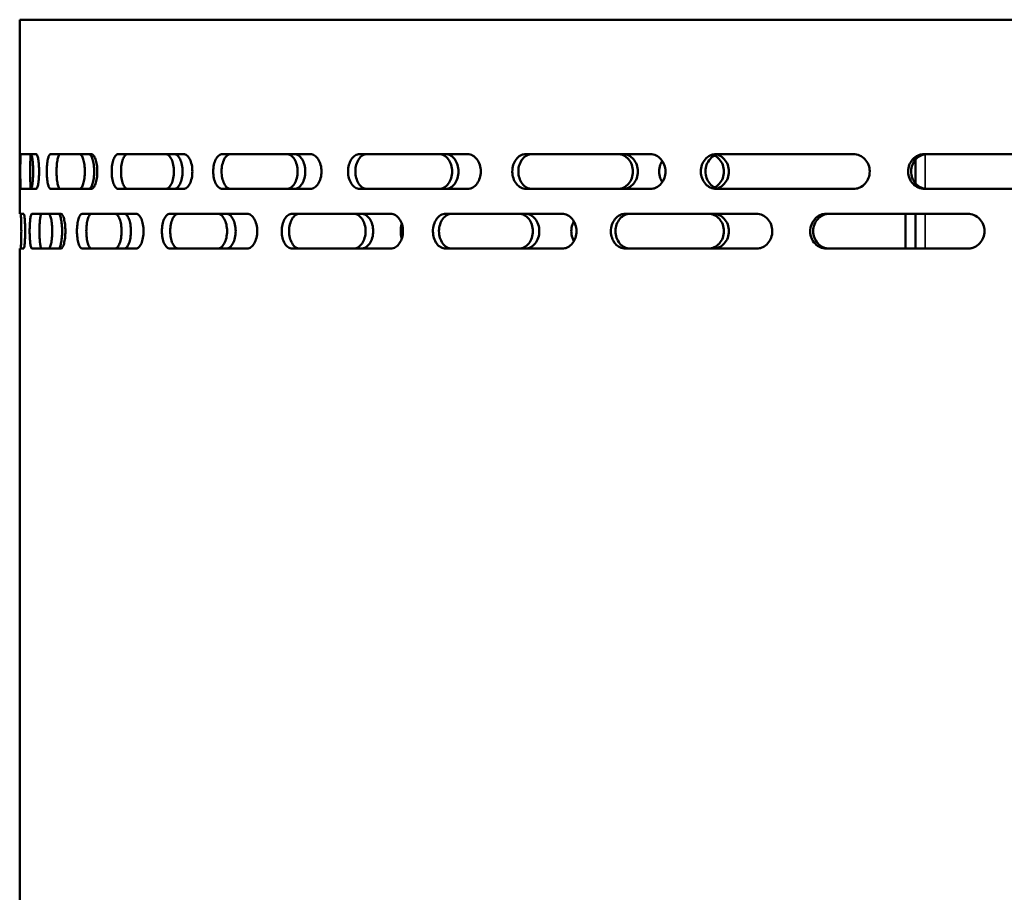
# Model space of a CAD drawing. Header units: millimetres. Extents: x -687 to 6545, y -1613 to 2022.
# Tile 33 of 36: x 6003 to 6201, y 681 to 857. Entities that reach past the tile are written whole.
import ezdxf

# ---------------------------------------------------------------- set-up
doc = ezdxf.new("R2010")
doc.units = ezdxf.units.MM
doc.layers.add('Видимые тонкие (ГОСТ)', color=7, linetype='Continuous', lineweight=35)
doc.layers.add('Видимый контур (ГОСТ)', color=7, linetype='Continuous', lineweight=50)

msp = doc.modelspace()

# ---------------------------------------------------------------- linework, layer by layer
at = {"layer": 'Видимые тонкие (ГОСТ)'}
for p, q in [((6185.09, 829.47), (6185.09, 822.53)), ((6185.09, 817.5), (6185.09, 810.5))]:
    msp.add_line(p, q, dxfattribs=at)
at = {"layer": 'Видимый контур (ГОСТ)'}
for p, q in [((6446.9, 856.5), (6003.09, 856.5)), ((6003.09, 817.5), (6003.09, 856.5)), ((6006.41, 829.5), (6003.34, 829.5)), ((6017.49, 829.5), (6009.26, 829.5)), ((6036.04, 829.5), (6022.9, 829.5)), ((6061.49, 829.5), (6043.84, 829.5)), ((6093.06, 829.5), (6071.43, 829.5)), ((6129.8, 829.5), (6104.85, 829.5)), ((6170.59, 829.5), (6143.08, 829.5)), ((6214.19, 829.5), (6184.96, 829.5)), ((6183.09, 823.64), (6183.09, 828.36)), ((6003.34, 822.5), (6006.41, 822.5)), ((6009.26, 822.5), (6017.49, 822.5)), ((6022.9, 822.5), (6036.04, 822.5)), ((6043.84, 822.5), (6061.49, 822.5)), ((6071.43, 822.5), (6093.06, 822.5)), ((6104.85, 822.5), (6129.8, 822.5)), ((6143.08, 822.5), (6170.59, 822.5)), ((6184.96, 822.5), (6214.19, 822.5)), ((6003.89, 817.5), (6003.09, 817.5)), ((6011.37, 817.5), (6005.55, 817.5)), ((6026.5, 817.5), (6015.65, 817.5)), ((6048.81, 817.5), (6033.27, 817.5)), ((6077.64, 817.5), (6057.88, 817.5)), ((6112.1, 817.5), (6088.72, 817.5)), ((6151.15, 817.5), (6124.86, 817.5)), ((6193.6, 817.5), (6165.2, 817.5)), ((6181.09, 817.5), (6181.09, 810.5)), ((6183.09, 810.5), (6183.09, 817.5)), ((6003.09, 651.5), (6003.09, 810.5)), ((6003.09, 810.5), (6003.89, 810.5)), ((6005.55, 810.5), (6011.37, 810.5)), ((6015.65, 810.5), (6026.5, 810.5)), ((6033.27, 810.5), (6048.81, 810.5)), ((6057.88, 810.5), (6077.64, 810.5)), ((6088.72, 810.5), (6112.1, 810.5)), ((6124.86, 810.5), (6151.15, 810.5)), ((6165.2, 810.5), (6193.6, 810.5))]:
    msp.add_line(p, q, dxfattribs=at)
for points, knots in [([(6003.34, 822.5), (6003.32, 822.5), (6003.3, 822.59), (6003.27, 822.95), (6003.25, 823.21), (6003.23, 823.84), (6003.22, 824.23), (6003.21, 825.09), (6003.21, 825.56), (6003.21, 826.44), (6003.21, 826.91), (6003.22, 827.77), (6003.23, 828.16), (6003.25, 828.79), (6003.27, 829.05), (6003.3, 829.41), (6003.32, 829.5), (6003.34, 829.5)], [0.527688, 0.527688, 0.527688, 0.527688, 0.659634, 0.659634, 0.791579, 0.791579, 0.923411, 0.923411, 1.055244, 1.055244, 1.187076, 1.187076, 1.318908, 1.318908, 1.450854, 1.450854, 1.582799, 1.582799, 1.582799, 1.582799]), ([(6005.34, 829.5), (6005.32, 829.5), (6005.3, 829.41), (6005.27, 829.05), (6005.26, 828.79), (6005.23, 828.16), (6005.22, 827.77), (6005.21, 826.91), (6005.21, 826.44), (6005.21, 825.56), (6005.21, 825.09), (6005.22, 824.23), (6005.23, 823.84), (6005.26, 823.21), (6005.27, 822.95), (6005.3, 822.59), (6005.32, 822.5), (6005.34, 822.5)], [0.527693, 0.527693, 0.527693, 0.527693, 0.65964, 0.65964, 0.791587, 0.791587, 0.923419, 0.923419, 1.055252, 1.055252, 1.187084, 1.187084, 1.318916, 1.318916, 1.450863, 1.450863, 1.58281, 1.58281, 1.58281, 1.58281]), ([(6005.33, 822.51), (6005.38, 822.53), (6005.44, 822.61), (6005.54, 822.95), (6005.6, 823.21), (6005.69, 823.84), (6005.72, 824.23), (6005.78, 825.09), (6005.79, 825.56), (6005.79, 826.44), (6005.78, 826.91), (6005.72, 827.77), (6005.69, 828.16), (6005.6, 828.79), (6005.54, 829.05), (6005.44, 829.39), (6005.38, 829.47), (6005.33, 829.49)], [0.546953, 0.546953, 0.546953, 0.546953, 0.659634, 0.659634, 0.791579, 0.791579, 0.923411, 0.923411, 1.055244, 1.055244, 1.187076, 1.187076, 1.318908, 1.318908, 1.450854, 1.450854, 1.563534, 1.563534, 1.563534, 1.563534]), ([(6006.41, 829.5), (6006.48, 829.5), (6006.55, 829.41), (6006.7, 829.05), (6006.77, 828.78), (6006.87, 828.16), (6006.92, 827.77), (6006.98, 826.91), (6006.99, 826.44), (6006.99, 826), (6006.99, 825.56), (6006.98, 825.09), (6006.92, 824.23), (6006.87, 823.84), (6006.77, 823.22), (6006.7, 822.95), (6006.55, 822.59), (6006.48, 822.5), (6006.41, 822.5)], [1.592092, 1.592092, 1.592092, 1.592092, 1.725842, 1.725842, 1.859593, 1.859593, 1.991359, 1.991359, 2.123125, 2.123125, 2.123125, 2.254891, 2.254891, 2.386657, 2.386657, 2.520407, 2.520407, 2.654158, 2.654158, 2.654158, 2.654158]), ([(6009.26, 822.5), (6009.17, 822.5), (6009.07, 822.59), (6008.89, 822.95), (6008.8, 823.21), (6008.67, 823.84), (6008.62, 824.23), (6008.55, 825.09), (6008.53, 825.56), (6008.53, 826.44), (6008.55, 826.91), (6008.62, 827.77), (6008.67, 828.16), (6008.8, 828.79), (6008.89, 829.05), (6009.07, 829.41), (6009.17, 829.5), (6009.26, 829.5)], [0.527688, 0.527688, 0.527688, 0.527688, 0.659634, 0.659634, 0.791579, 0.791579, 0.923411, 0.923411, 1.055244, 1.055244, 1.187076, 1.187076, 1.318908, 1.318908, 1.450854, 1.450854, 1.582799, 1.582799, 1.582799, 1.582799]), ([(6011.24, 829.5), (6011.14, 829.5), (6011.04, 829.41), (6010.86, 829.05), (6010.77, 828.79), (6010.65, 828.16), (6010.59, 827.77), (6010.52, 826.91), (6010.5, 826.44), (6010.5, 825.56), (6010.52, 825.09), (6010.59, 824.23), (6010.65, 823.84), (6010.77, 823.21), (6010.86, 822.95), (6011.04, 822.59), (6011.14, 822.5), (6011.24, 822.5)], [0.527693, 0.527693, 0.527693, 0.527693, 0.65964, 0.65964, 0.791587, 0.791587, 0.923419, 0.923419, 1.055252, 1.055252, 1.187084, 1.187084, 1.318916, 1.318916, 1.450863, 1.450863, 1.58281, 1.58281, 1.58281, 1.58281]), ([(6015.11, 822.5), (6015.24, 822.5), (6015.38, 822.59), (6015.65, 822.95), (6015.77, 823.21), (6015.96, 823.84), (6016.04, 824.23), (6016.16, 825.09), (6016.18, 825.56), (6016.18, 826.44), (6016.16, 826.91), (6016.04, 827.77), (6015.96, 828.16), (6015.77, 828.79), (6015.65, 829.05), (6015.38, 829.41), (6015.24, 829.5), (6015.11, 829.5)], [0.527688, 0.527688, 0.527688, 0.527688, 0.659634, 0.659634, 0.791579, 0.791579, 0.923411, 0.923411, 1.055244, 1.055244, 1.187076, 1.187076, 1.318908, 1.318908, 1.450854, 1.450854, 1.582799, 1.582799, 1.582799, 1.582799]), ([(6016.99, 829.5), (6017.12, 829.5), (6017.26, 829.41), (6017.53, 829.05), (6017.65, 828.79), (6017.84, 828.16), (6017.92, 827.77), (6018.04, 826.91), (6018.06, 826.44), (6018.06, 825.56), (6018.04, 825.09), (6017.92, 824.23), (6017.84, 823.84), (6017.65, 823.21), (6017.53, 822.95), (6017.26, 822.59), (6017.12, 822.5), (6016.99, 822.5)], [0.527693, 0.527693, 0.527693, 0.527693, 0.65964, 0.65964, 0.791587, 0.791587, 0.923419, 0.923419, 1.055252, 1.055252, 1.187084, 1.187084, 1.318916, 1.318916, 1.450863, 1.450863, 1.58281, 1.58281, 1.58281, 1.58281]), ([(6017.49, 829.5), (6017.64, 829.5), (6017.8, 829.41), (6018.09, 829.05), (6018.22, 828.78), (6018.44, 828.16), (6018.53, 827.77), (6018.65, 826.91), (6018.68, 826.44), (6018.68, 826), (6018.68, 825.56), (6018.65, 825.09), (6018.53, 824.23), (6018.44, 823.84), (6018.22, 823.22), (6018.09, 822.95), (6017.8, 822.59), (6017.64, 822.5), (6017.49, 822.5)], [1.592092, 1.592092, 1.592092, 1.592092, 1.725842, 1.725842, 1.859593, 1.859593, 1.991359, 1.991359, 2.123125, 2.123125, 2.123125, 2.254891, 2.254891, 2.386657, 2.386657, 2.520407, 2.520407, 2.654158, 2.654158, 2.654158, 2.654158]), ([(6022.9, 822.5), (6022.73, 822.5), (6022.55, 822.59), (6022.23, 822.95), (6022.08, 823.21), (6021.85, 823.84), (6021.75, 824.23), (6021.61, 825.09), (6021.58, 825.56), (6021.58, 826.44), (6021.61, 826.91), (6021.75, 827.77), (6021.85, 828.16), (6022.08, 828.79), (6022.23, 829.05), (6022.55, 829.41), (6022.73, 829.5), (6022.9, 829.5)], [0.527688, 0.527688, 0.527688, 0.527688, 0.659634, 0.659634, 0.791579, 0.791579, 0.923411, 0.923411, 1.055244, 1.055244, 1.187076, 1.187076, 1.318908, 1.318908, 1.450854, 1.450854, 1.582799, 1.582799, 1.582799, 1.582799]), ([(6024.78, 829.5), (6024.61, 829.5), (6024.43, 829.41), (6024.11, 829.05), (6023.96, 828.79), (6023.73, 828.16), (6023.63, 827.77), (6023.49, 826.91), (6023.46, 826.44), (6023.46, 825.56), (6023.49, 825.09), (6023.63, 824.23), (6023.73, 823.84), (6023.96, 823.21), (6024.11, 822.95), (6024.43, 822.59), (6024.61, 822.5), (6024.78, 822.5)], [0.527693, 0.527693, 0.527693, 0.527693, 0.65964, 0.65964, 0.791587, 0.791587, 0.923419, 0.923419, 1.055252, 1.055252, 1.187084, 1.187084, 1.318916, 1.318916, 1.450863, 1.450863, 1.58281, 1.58281, 1.58281, 1.58281]), ([(6032.44, 822.5), (6032.65, 822.5), (6032.86, 822.59), (6033.27, 822.95), (6033.45, 823.21), (6033.74, 823.84), (6033.87, 824.23), (6034.04, 825.09), (6034.08, 825.56), (6034.08, 826.44), (6034.04, 826.91), (6033.87, 827.77), (6033.74, 828.16), (6033.45, 828.79), (6033.27, 829.05), (6032.86, 829.41), (6032.65, 829.5), (6032.44, 829.5)], [0.527688, 0.527688, 0.527688, 0.527688, 0.659634, 0.659634, 0.791579, 0.791579, 0.923411, 0.923411, 1.055244, 1.055244, 1.187076, 1.187076, 1.318908, 1.318908, 1.450854, 1.450854, 1.582799, 1.582799, 1.582799, 1.582799]), ([(6034.18, 829.5), (6034.38, 829.5), (6034.6, 829.41), (6035, 829.05), (6035.18, 828.79), (6035.48, 828.16), (6035.6, 827.77), (6035.77, 826.91), (6035.81, 826.44), (6035.81, 825.56), (6035.77, 825.09), (6035.6, 824.23), (6035.48, 823.84), (6035.18, 823.21), (6035, 822.95), (6034.6, 822.59), (6034.38, 822.5), (6034.18, 822.5)], [0.527693, 0.527693, 0.527693, 0.527693, 0.65964, 0.65964, 0.791587, 0.791587, 0.923419, 0.923419, 1.055252, 1.055252, 1.187084, 1.187084, 1.318916, 1.318916, 1.450863, 1.450863, 1.58281, 1.58281, 1.58281, 1.58281]), ([(6036.04, 829.5), (6036.26, 829.5), (6036.49, 829.41), (6036.92, 829.05), (6037.12, 828.78), (6037.43, 828.16), (6037.57, 827.77), (6037.75, 826.91), (6037.79, 826.44), (6037.79, 826), (6037.79, 825.56), (6037.75, 825.09), (6037.57, 824.23), (6037.43, 823.84), (6037.12, 823.22), (6036.92, 822.95), (6036.49, 822.59), (6036.26, 822.5), (6036.04, 822.5)], [1.592092, 1.592092, 1.592092, 1.592092, 1.725842, 1.725842, 1.859593, 1.859593, 1.991359, 1.991359, 2.123125, 2.123125, 2.123125, 2.254891, 2.254891, 2.386657, 2.386657, 2.520407, 2.520407, 2.654158, 2.654158, 2.654158, 2.654158]), ([(6043.84, 822.5), (6043.6, 822.5), (6043.35, 822.59), (6042.89, 822.95), (6042.68, 823.21), (6042.35, 823.84), (6042.21, 824.23), (6042.02, 825.09), (6041.97, 825.56), (6041.97, 826.44), (6042.02, 826.91), (6042.21, 827.77), (6042.35, 828.16), (6042.68, 828.79), (6042.89, 829.05), (6043.35, 829.41), (6043.6, 829.5), (6043.84, 829.5)], [0.527688, 0.527688, 0.527688, 0.527688, 0.659634, 0.659634, 0.791579, 0.791579, 0.923411, 0.923411, 1.055244, 1.055244, 1.187076, 1.187076, 1.318908, 1.318908, 1.450854, 1.450854, 1.582799, 1.582799, 1.582799, 1.582799]), ([(6045.52, 829.5), (6045.27, 829.5), (6045.03, 829.41), (6044.58, 829.06), (6044.38, 828.81), (6044.04, 828.17), (6043.9, 827.78), (6043.71, 826.94), (6043.66, 826.5), (6043.66, 825.58), (6043.7, 825.12), (6043.88, 824.28), (6044.01, 823.9), (6044.34, 823.24), (6044.55, 822.97), (6044.89, 822.69), (6045.02, 822.62), (6045.27, 822.52), (6045.4, 822.5), (6045.52, 822.5)], [0, 0, 0, 0, 0.139178, 0.139178, 0.273589, 0.273589, 0.412567, 0.412567, 0.546953, 0.546953, 0.685899, 0.685899, 0.820416, 0.820416, 0.95949, 0.95949, 1.032359, 1.032359, 1.103145, 1.103145, 1.103145, 1.103145]), ([(6056.79, 822.5), (6057.06, 822.5), (6057.34, 822.59), (6057.87, 822.95), (6058.11, 823.21), (6058.5, 823.84), (6058.66, 824.23), (6058.88, 825.09), (6058.94, 825.56), (6058.94, 826.44), (6058.88, 826.91), (6058.66, 827.77), (6058.5, 828.16), (6058.11, 828.79), (6057.87, 829.05), (6057.34, 829.41), (6057.06, 829.5), (6056.79, 829.5)], [0.527688, 0.527688, 0.527688, 0.527688, 0.659634, 0.659634, 0.791579, 0.791579, 0.923411, 0.923411, 1.055244, 1.055244, 1.187076, 1.187076, 1.318908, 1.318908, 1.450854, 1.450854, 1.582799, 1.582799, 1.582799, 1.582799]), ([(6058.32, 829.5), (6058.59, 829.5), (6058.87, 829.41), (6059.4, 829.05), (6059.65, 828.79), (6060.03, 828.16), (6060.2, 827.77), (6060.42, 826.91), (6060.47, 826.44), (6060.47, 825.56), (6060.42, 825.09), (6060.2, 824.23), (6060.03, 823.84), (6059.65, 823.21), (6059.4, 822.95), (6058.87, 822.59), (6058.59, 822.5), (6058.32, 822.5)], [0.527693, 0.527693, 0.527693, 0.527693, 0.65964, 0.65964, 0.791587, 0.791587, 0.923419, 0.923419, 1.055252, 1.055252, 1.187084, 1.187084, 1.318916, 1.318916, 1.450863, 1.450863, 1.58281, 1.58281, 1.58281, 1.58281]), ([(6061.49, 829.5), (6061.77, 829.5), (6062.07, 829.41), (6062.63, 829.05), (6062.89, 828.78), (6063.29, 828.16), (6063.46, 827.77), (6063.69, 826.91), (6063.75, 826.44), (6063.75, 826), (6063.75, 825.56), (6063.69, 825.09), (6063.46, 824.23), (6063.29, 823.84), (6062.89, 823.22), (6062.63, 822.95), (6062.07, 822.59), (6061.77, 822.5), (6061.49, 822.5)], [1.592092, 1.592092, 1.592092, 1.592092, 1.725842, 1.725842, 1.859593, 1.859593, 1.991359, 1.991359, 2.123125, 2.123125, 2.123125, 2.254891, 2.254891, 2.386657, 2.386657, 2.520407, 2.520407, 2.654158, 2.654158, 2.654158, 2.654158]), ([(6071.43, 822.5), (6071.12, 822.5), (6070.81, 822.59), (6070.24, 822.94), (6069.99, 823.19), (6069.56, 823.83), (6069.38, 824.22), (6069.15, 825.06), (6069.09, 825.5), (6069.08, 826.42), (6069.14, 826.88), (6069.36, 827.72), (6069.53, 828.1), (6069.95, 828.76), (6070.21, 829.03), (6070.64, 829.31), (6070.8, 829.38), (6071.11, 829.48), (6071.27, 829.5), (6071.43, 829.5)], [0, 0, 0, 0, 0.139178, 0.139178, 0.27359, 0.27359, 0.412567, 0.412567, 0.546953, 0.546953, 0.685899, 0.685899, 0.820416, 0.820416, 0.95949, 0.95949, 1.032359, 1.032359, 1.103145, 1.103145, 1.103145, 1.103145]), ([(6072.91, 829.5), (6072.59, 829.5), (6072.28, 829.41), (6071.72, 829.06), (6071.47, 828.81), (6071.03, 828.17), (6070.86, 827.78), (6070.62, 826.94), (6070.56, 826.5), (6070.55, 825.58), (6070.61, 825.12), (6070.84, 824.28), (6071, 823.9), (6071.42, 823.24), (6071.68, 822.97), (6072.12, 822.69), (6072.27, 822.62), (6072.59, 822.52), (6072.75, 822.5), (6072.91, 822.5)], [0, 0, 0, 0, 0.139178, 0.139178, 0.273589, 0.273589, 0.412567, 0.412567, 0.546953, 0.546953, 0.685899, 0.685899, 0.820416, 0.820416, 0.95949, 0.95949, 1.032359, 1.032359, 1.103145, 1.103145, 1.103145, 1.103145]), ([(6087.4, 822.5), (6087.72, 822.5), (6088.07, 822.59), (6088.71, 822.95), (6089, 823.21), (6089.46, 823.84), (6089.66, 824.23), (6089.93, 825.09), (6090, 825.56), (6090, 826.44), (6089.93, 826.91), (6089.66, 827.77), (6089.46, 828.16), (6089, 828.79), (6088.71, 829.05), (6088.07, 829.41), (6087.72, 829.5), (6087.4, 829.5)], [0.527688, 0.527688, 0.527688, 0.527688, 0.659634, 0.659634, 0.791579, 0.791579, 0.923411, 0.923411, 1.055244, 1.055244, 1.187076, 1.187076, 1.318908, 1.318908, 1.450854, 1.450854, 1.582799, 1.582799, 1.582799, 1.582799]), ([(6088.69, 829.5), (6089.01, 829.5), (6089.36, 829.41), (6090, 829.05), (6090.29, 828.79), (6090.75, 828.16), (6090.95, 827.77), (6091.22, 826.91), (6091.28, 826.44), (6091.28, 825.56), (6091.22, 825.09), (6090.95, 824.23), (6090.75, 823.84), (6090.29, 823.21), (6090, 822.95), (6089.36, 822.59), (6089.01, 822.5), (6088.69, 822.5)], [0.527693, 0.527693, 0.527693, 0.527693, 0.65964, 0.65964, 0.791587, 0.791587, 0.923419, 0.923419, 1.055252, 1.055252, 1.187084, 1.187084, 1.318916, 1.318916, 1.450863, 1.450863, 1.58281, 1.58281, 1.58281, 1.58281]), ([(6093.06, 829.5), (6093.42, 829.5), (6093.78, 829.41), (6094.43, 829.05), (6094.73, 828.79), (6095.23, 828.14), (6095.43, 827.76), (6095.69, 826.92), (6095.76, 826.48), (6095.77, 825.58), (6095.7, 825.12), (6095.44, 824.29), (6095.26, 823.91), (6094.77, 823.25), (6094.47, 822.98), (6093.97, 822.69), (6093.79, 822.62), (6093.43, 822.52), (6093.25, 822.5), (6093.06, 822.5)], [0, 0, 0, 0, 0.142432, 0.142432, 0.279595, 0.279595, 0.418543, 0.418543, 0.551939, 0.551939, 0.689284, 0.689284, 0.822837, 0.822837, 0.964742, 0.964742, 1.03879, 1.03879, 1.110713, 1.110713, 1.110713, 1.110713]), ([(6104.85, 822.5), (6104.48, 822.5), (6104.12, 822.59), (6103.46, 822.94), (6103.16, 823.19), (6102.65, 823.83), (6102.44, 824.22), (6102.17, 825.06), (6102.09, 825.5), (6102.08, 826.42), (6102.15, 826.88), (6102.42, 827.72), (6102.61, 828.1), (6103.11, 828.76), (6103.41, 829.03), (6103.92, 829.31), (6104.11, 829.38), (6104.48, 829.48), (6104.67, 829.5), (6104.85, 829.5)], [0, 0, 0, 0, 0.139178, 0.139178, 0.27359, 0.27359, 0.412567, 0.412567, 0.546953, 0.546953, 0.685899, 0.685899, 0.820416, 0.820416, 0.95949, 0.95949, 1.032359, 1.032359, 1.103145, 1.103145, 1.103145, 1.103145]), ([(6106.07, 829.5), (6105.7, 829.5), (6105.34, 829.41), (6104.67, 829.06), (6104.38, 828.81), (6103.86, 828.17), (6103.66, 827.78), (6103.38, 826.94), (6103.31, 826.5), (6103.3, 825.58), (6103.37, 825.12), (6103.63, 824.28), (6103.83, 823.9), (6104.33, 823.24), (6104.63, 822.97), (6105.14, 822.69), (6105.32, 822.62), (6105.7, 822.52), (6105.88, 822.5), (6106.07, 822.5)], [0, 0, 0, 0, 0.139178, 0.139178, 0.273589, 0.273589, 0.412567, 0.412567, 0.546953, 0.546953, 0.685899, 0.685899, 0.820416, 0.820416, 0.95949, 0.95949, 1.032359, 1.032359, 1.103145, 1.103145, 1.103145, 1.103145]), ([(6123.35, 822.5), (6123.72, 822.5), (6124.12, 822.59), (6124.85, 822.95), (6125.18, 823.21), (6125.71, 823.84), (6125.94, 824.23), (6126.24, 825.09), (6126.32, 825.56), (6126.32, 826.44), (6126.24, 826.91), (6125.94, 827.77), (6125.71, 828.16), (6125.18, 828.79), (6124.85, 829.05), (6124.12, 829.41), (6123.72, 829.5), (6123.35, 829.5)], [0.527688, 0.527688, 0.527688, 0.527688, 0.659634, 0.659634, 0.791579, 0.791579, 0.923411, 0.923411, 1.055244, 1.055244, 1.187076, 1.187076, 1.318908, 1.318908, 1.450854, 1.450854, 1.582799, 1.582799, 1.582799, 1.582799]), ([(6124.35, 829.5), (6124.72, 829.5), (6125.12, 829.41), (6125.85, 829.05), (6126.18, 828.79), (6126.71, 828.16), (6126.94, 827.77), (6127.24, 826.91), (6127.32, 826.44), (6127.32, 825.56), (6127.24, 825.09), (6126.94, 824.23), (6126.71, 823.84), (6126.18, 823.21), (6125.85, 822.95), (6125.12, 822.59), (6124.72, 822.5), (6124.35, 822.5)], [0.527693, 0.527693, 0.527693, 0.527693, 0.65964, 0.65964, 0.791587, 0.791587, 0.923419, 0.923419, 1.055252, 1.055252, 1.187084, 1.187084, 1.318916, 1.318916, 1.450863, 1.450863, 1.58281, 1.58281, 1.58281, 1.58281]), ([(6129.8, 829.5), (6130.21, 829.5), (6130.62, 829.41), (6131.36, 829.05), (6131.69, 828.79), (6132.25, 828.14), (6132.48, 827.76), (6132.78, 826.92), (6132.86, 826.48), (6132.87, 825.58), (6132.79, 825.12), (6132.5, 824.29), (6132.29, 823.91), (6131.74, 823.25), (6131.4, 822.98), (6130.83, 822.69), (6130.63, 822.62), (6130.22, 822.52), (6130.01, 822.5), (6129.8, 822.5)], [0, 0, 0, 0, 0.142432, 0.142432, 0.279595, 0.279595, 0.418543, 0.418543, 0.551939, 0.551939, 0.689284, 0.689284, 0.822837, 0.822837, 0.964742, 0.964742, 1.03879, 1.03879, 1.110713, 1.110713, 1.110713, 1.110713]), ([(6143.08, 822.5), (6142.67, 822.5), (6142.26, 822.59), (6141.52, 822.94), (6141.19, 823.19), (6140.61, 823.83), (6140.38, 824.22), (6140.07, 825.06), (6139.99, 825.5), (6139.98, 826.42), (6140.05, 826.88), (6140.35, 827.72), (6140.57, 828.1), (6141.13, 828.76), (6141.47, 829.03), (6142.04, 829.31), (6142.25, 829.38), (6142.66, 829.48), (6142.87, 829.5), (6143.08, 829.5)], [0, 0, 0, 0, 0.139178, 0.139178, 0.27359, 0.27359, 0.412567, 0.412567, 0.546953, 0.546953, 0.685899, 0.685899, 0.820416, 0.820416, 0.95949, 0.95949, 1.032359, 1.032359, 1.103145, 1.103145, 1.103145, 1.103145]), ([(6144, 829.5), (6143.59, 829.5), (6143.19, 829.41), (6142.44, 829.06), (6142.11, 828.81), (6141.54, 828.17), (6141.3, 827.78), (6140.99, 826.94), (6140.91, 826.5), (6140.9, 825.58), (6140.98, 825.12), (6141.28, 824.28), (6141.49, 823.9), (6142.05, 823.24), (6142.39, 822.97), (6142.96, 822.69), (6143.17, 822.62), (6143.59, 822.52), (6143.79, 822.5), (6144, 822.5)], [0, 0, 0, 0, 0.139178, 0.139178, 0.273589, 0.273589, 0.412567, 0.412567, 0.546953, 0.546953, 0.685899, 0.685899, 0.820416, 0.820416, 0.95949, 0.95949, 1.032359, 1.032359, 1.103145, 1.103145, 1.103145, 1.103145]), ([(6142.75, 822.8), (6143.11, 822.98), (6143.43, 823.23), (6143.97, 823.84), (6144.21, 824.23), (6144.53, 825.09), (6144.61, 825.56), (6144.61, 826.44), (6144.53, 826.91), (6144.21, 827.77), (6143.97, 828.16), (6143.43, 828.77), (6143.11, 829.02), (6142.75, 829.2)], [0.6669326, 0.6669326, 0.6669326, 0.6669326, 0.7914172, 0.7914172, 0.9232571, 0.9232571, 1.055097, 1.055097, 1.1869369, 1.1869369, 1.3187768, 1.3187768, 1.4432614, 1.4432614, 1.4432614, 1.4432614]), ([(6143.25, 829.39), (6143.4, 829.35), (6143.55, 829.3), (6144.07, 829.05), (6144.42, 828.79), (6144.97, 828.16), (6145.21, 827.77), (6145.53, 826.91), (6145.61, 826.44), (6145.61, 825.56), (6145.53, 825.09), (6145.21, 824.23), (6144.97, 823.84), (6144.42, 823.21), (6144.07, 822.95), (6143.55, 822.7), (6143.4, 822.65), (6143.25, 822.61)], [0.6105178, 0.6105178, 0.6105178, 0.6105178, 0.6594588, 0.6594588, 0.7914231, 0.7914231, 0.923263, 0.923263, 1.0551028, 1.0551028, 1.1869427, 1.1869427, 1.3187826, 1.3187826, 1.4507469, 1.4507469, 1.4996879, 1.4996879, 1.4996879, 1.4996879]), ([(6170.59, 829.5), (6171.04, 829.5), (6171.48, 829.41), (6172.28, 829.05), (6172.64, 828.79), (6173.26, 828.14), (6173.5, 827.76), (6173.83, 826.92), (6173.92, 826.48), (6173.92, 825.58), (6173.84, 825.12), (6173.52, 824.29), (6173.29, 823.91), (6172.7, 823.25), (6172.33, 822.98), (6171.71, 822.69), (6171.49, 822.62), (6171.04, 822.52), (6170.82, 822.5), (6170.59, 822.5)], [0, 0, 0, 0, 0.142432, 0.142432, 0.279595, 0.279595, 0.418543, 0.418543, 0.551939, 0.551939, 0.689284, 0.689284, 0.822837, 0.822837, 0.964742, 0.964742, 1.03879, 1.03879, 1.110713, 1.110713, 1.110713, 1.110713]), ([(6184.96, 822.5), (6184.51, 822.5), (6184.07, 822.59), (6183.27, 822.94), (6182.92, 823.19), (6182.3, 823.83), (6182.05, 824.22), (6181.72, 825.06), (6181.63, 825.5), (6181.62, 826.42), (6181.7, 826.88), (6182.02, 827.72), (6182.25, 828.1), (6182.85, 828.76), (6183.22, 829.03), (6183.84, 829.31), (6184.06, 829.38), (6184.51, 829.48), (6184.73, 829.5), (6184.96, 829.5)], [0, 0, 0, 0, 0.139178, 0.139178, 0.27359, 0.27359, 0.412567, 0.412567, 0.546953, 0.546953, 0.685899, 0.685899, 0.820416, 0.820416, 0.95949, 0.95949, 1.032359, 1.032359, 1.103145, 1.103145, 1.103145, 1.103145]), ([(6185.56, 829.5), (6185.11, 829.5), (6184.68, 829.41), (6183.87, 829.06), (6183.52, 828.81), (6182.9, 828.17), (6182.65, 827.78), (6182.32, 826.94), (6182.23, 826.5), (6182.22, 825.58), (6182.3, 825.12), (6182.62, 824.28), (6182.85, 823.9), (6183.46, 823.24), (6183.82, 822.97), (6184.44, 822.69), (6184.66, 822.62), (6185.11, 822.52), (6185.33, 822.5), (6185.56, 822.5)], [0, 0, 0, 0, 0.139178, 0.139178, 0.273589, 0.273589, 0.412567, 0.412567, 0.546953, 0.546953, 0.685899, 0.685899, 0.820416, 0.820416, 0.95949, 0.95949, 1.032359, 1.032359, 1.103145, 1.103145, 1.103145, 1.103145]), ([(6132.22, 823.86), (6132.06, 824.1), (6131.93, 824.37), (6131.67, 825.09), (6131.59, 825.56), (6131.59, 826), (6131.59, 826.44), (6131.67, 826.91), (6131.93, 827.63), (6132.06, 827.9), (6132.22, 828.14)], [1.8895439, 1.8895439, 1.8895439, 1.8895439, 1.9776343, 1.9776343, 2.1094762, 2.1094762, 2.1094762, 2.2413181, 2.2413181, 2.3294085, 2.3294085, 2.3294085, 2.3294085]), ([(6003.27, 810.5), (6003.28, 810.5), (6003.3, 810.59), (6003.34, 810.95), (6003.36, 811.21), (6003.39, 811.84), (6003.4, 812.23), (6003.42, 813.09), (6003.42, 813.56), (6003.42, 814.44), (6003.42, 814.91), (6003.4, 815.77), (6003.39, 816.16), (6003.36, 816.79), (6003.34, 817.05), (6003.3, 817.41), (6003.28, 817.5), (6003.27, 817.5)], [0.527492, 0.527492, 0.527492, 0.527492, 0.659455, 0.659455, 0.791417, 0.791417, 0.923257, 0.923257, 1.055097, 1.055097, 1.186937, 1.186937, 1.318777, 1.318777, 1.450739, 1.450739, 1.582702, 1.582702, 1.582702, 1.582702]), ([(6003.89, 817.5), (6003.93, 817.5), (6003.96, 817.41), (6004.04, 817.05), (6004.07, 816.78), (6004.13, 816.16), (6004.15, 815.77), (6004.18, 814.91), (6004.19, 814.44), (6004.19, 814), (6004.19, 813.56), (6004.18, 813.09), (6004.15, 812.23), (6004.13, 811.84), (6004.07, 811.22), (6004.04, 810.95), (6003.96, 810.59), (6003.93, 810.5), (6003.89, 810.5)], [1.58443, 1.58443, 1.58443, 1.58443, 1.716756, 1.716756, 1.849081, 1.849081, 1.980908, 1.980908, 2.112734, 2.112734, 2.112734, 2.24456, 2.24456, 2.376387, 2.376387, 2.508712, 2.508712, 2.641038, 2.641038, 2.641038, 2.641038]), ([(6005.55, 810.5), (6005.49, 810.5), (6005.42, 810.59), (6005.31, 810.95), (6005.26, 811.21), (6005.18, 811.84), (6005.14, 812.23), (6005.1, 813.09), (6005.09, 813.56), (6005.09, 814.44), (6005.1, 814.91), (6005.14, 815.77), (6005.18, 816.16), (6005.26, 816.79), (6005.31, 817.05), (6005.42, 817.41), (6005.49, 817.5), (6005.55, 817.5)], [0.527492, 0.527492, 0.527492, 0.527492, 0.659455, 0.659455, 0.791417, 0.791417, 0.923257, 0.923257, 1.055097, 1.055097, 1.186937, 1.186937, 1.318777, 1.318777, 1.450739, 1.450739, 1.582702, 1.582702, 1.582702, 1.582702]), ([(6007.52, 817.5), (6007.46, 817.5), (6007.39, 817.41), (6007.28, 817.05), (6007.23, 816.79), (6007.15, 816.16), (6007.12, 815.77), (6007.07, 814.91), (6007.06, 814.44), (6007.06, 813.56), (6007.07, 813.09), (6007.12, 812.23), (6007.15, 811.84), (6007.23, 811.21), (6007.28, 810.95), (6007.39, 810.59), (6007.46, 810.5), (6007.52, 810.5)], [0.527494, 0.527494, 0.527494, 0.527494, 0.659459, 0.659459, 0.791423, 0.791423, 0.923263, 0.923263, 1.055103, 1.055103, 1.186943, 1.186943, 1.318783, 1.318783, 1.450747, 1.450747, 1.582711, 1.582711, 1.582711, 1.582711]), ([(6008.88, 810.5), (6008.98, 810.5), (6009.08, 810.59), (6009.26, 810.95), (6009.35, 811.21), (6009.48, 811.84), (6009.54, 812.23), (6009.62, 813.09), (6009.64, 813.56), (6009.64, 814.44), (6009.62, 814.91), (6009.54, 815.77), (6009.48, 816.16), (6009.35, 816.79), (6009.26, 817.05), (6009.08, 817.41), (6008.98, 817.5), (6008.88, 817.5)], [0.527492, 0.527492, 0.527492, 0.527492, 0.659455, 0.659455, 0.791417, 0.791417, 0.923257, 0.923257, 1.055097, 1.055097, 1.186937, 1.186937, 1.318777, 1.318777, 1.450739, 1.450739, 1.582702, 1.582702, 1.582702, 1.582702]), ([(6010.85, 817.5), (6010.95, 817.5), (6011.05, 817.41), (6011.23, 817.05), (6011.32, 816.79), (6011.46, 816.16), (6011.51, 815.77), (6011.59, 814.91), (6011.61, 814.44), (6011.61, 813.56), (6011.59, 813.09), (6011.51, 812.23), (6011.46, 811.84), (6011.32, 811.21), (6011.23, 810.95), (6011.05, 810.59), (6010.95, 810.5), (6010.85, 810.5)], [0.527494, 0.527494, 0.527494, 0.527494, 0.659459, 0.659459, 0.791423, 0.791423, 0.923263, 0.923263, 1.055103, 1.055103, 1.186943, 1.186943, 1.318783, 1.318783, 1.450747, 1.450747, 1.582711, 1.582711, 1.582711, 1.582711]), ([(6011.37, 817.5), (6011.48, 817.5), (6011.6, 817.41), (6011.82, 817.05), (6011.92, 816.78), (6012.08, 816.16), (6012.15, 815.77), (6012.25, 814.91), (6012.27, 814.44), (6012.27, 814), (6012.27, 813.56), (6012.25, 813.09), (6012.15, 812.23), (6012.08, 811.84), (6011.92, 811.22), (6011.82, 810.95), (6011.6, 810.59), (6011.48, 810.5), (6011.37, 810.5)], [1.58443, 1.58443, 1.58443, 1.58443, 1.716756, 1.716756, 1.849081, 1.849081, 1.980908, 1.980908, 2.112734, 2.112734, 2.112734, 2.24456, 2.24456, 2.376387, 2.376387, 2.508712, 2.508712, 2.641038, 2.641038, 2.641038, 2.641038]), ([(6015.65, 810.5), (6015.52, 810.5), (6015.37, 810.59), (6015.11, 810.95), (6014.99, 811.21), (6014.81, 811.84), (6014.73, 812.23), (6014.62, 813.09), (6014.6, 813.56), (6014.6, 814.44), (6014.62, 814.91), (6014.73, 815.77), (6014.81, 816.16), (6014.99, 816.79), (6015.11, 817.05), (6015.37, 817.41), (6015.52, 817.5), (6015.65, 817.5)], [0.527492, 0.527492, 0.527492, 0.527492, 0.659455, 0.659455, 0.791417, 0.791417, 0.923257, 0.923257, 1.055097, 1.055097, 1.186937, 1.186937, 1.318777, 1.318777, 1.450739, 1.450739, 1.582702, 1.582702, 1.582702, 1.582702]), ([(6017.53, 817.5), (6017.4, 817.5), (6017.25, 817.41), (6016.99, 817.05), (6016.88, 816.79), (6016.69, 816.16), (6016.61, 815.77), (6016.51, 814.91), (6016.48, 814.44), (6016.48, 813.56), (6016.51, 813.09), (6016.61, 812.23), (6016.69, 811.84), (6016.88, 811.21), (6016.99, 810.95), (6017.25, 810.59), (6017.4, 810.5), (6017.53, 810.5)], [0.527494, 0.527494, 0.527494, 0.527494, 0.659459, 0.659459, 0.791423, 0.791423, 0.923263, 0.923263, 1.055103, 1.055103, 1.186943, 1.186943, 1.318783, 1.318783, 1.450747, 1.450747, 1.582711, 1.582711, 1.582711, 1.582711]), ([(6022.22, 810.5), (6022.39, 810.5), (6022.57, 810.59), (6022.9, 810.95), (6023.05, 811.21), (6023.29, 811.84), (6023.39, 812.23), (6023.53, 813.09), (6023.56, 813.56), (6023.56, 814.44), (6023.53, 814.91), (6023.39, 815.77), (6023.29, 816.16), (6023.05, 816.79), (6022.9, 817.05), (6022.57, 817.41), (6022.39, 817.5), (6022.22, 817.5)], [0.527492, 0.527492, 0.527492, 0.527492, 0.659455, 0.659455, 0.791417, 0.791417, 0.923257, 0.923257, 1.055097, 1.055097, 1.186937, 1.186937, 1.318777, 1.318777, 1.450739, 1.450739, 1.582702, 1.582702, 1.582702, 1.582702]), ([(6024.1, 817.5), (6024.27, 817.5), (6024.45, 817.41), (6024.78, 817.05), (6024.93, 816.79), (6025.17, 816.16), (6025.27, 815.77), (6025.41, 814.91), (6025.45, 814.44), (6025.45, 813.56), (6025.41, 813.09), (6025.27, 812.23), (6025.17, 811.84), (6024.93, 811.21), (6024.78, 810.95), (6024.45, 810.59), (6024.27, 810.5), (6024.1, 810.5)], [0.527494, 0.527494, 0.527494, 0.527494, 0.659459, 0.659459, 0.791423, 0.791423, 0.923263, 0.923263, 1.055103, 1.055103, 1.186943, 1.186943, 1.318783, 1.318783, 1.450747, 1.450747, 1.582711, 1.582711, 1.582711, 1.582711]), ([(6026.5, 817.5), (6026.68, 817.5), (6026.88, 817.41), (6027.24, 817.05), (6027.41, 816.78), (6027.67, 816.16), (6027.78, 815.77), (6027.94, 814.91), (6027.98, 814.44), (6027.98, 814), (6027.98, 813.56), (6027.94, 813.09), (6027.78, 812.23), (6027.67, 811.84), (6027.41, 811.22), (6027.24, 810.95), (6026.88, 810.59), (6026.68, 810.5), (6026.5, 810.5)], [1.58443, 1.58443, 1.58443, 1.58443, 1.716756, 1.716756, 1.849081, 1.849081, 1.980908, 1.980908, 2.112734, 2.112734, 2.112734, 2.24456, 2.24456, 2.376387, 2.376387, 2.508712, 2.508712, 2.641038, 2.641038, 2.641038, 2.641038]), ([(6033.27, 810.5), (6033.07, 810.5), (6032.85, 810.59), (6032.45, 810.95), (6032.27, 811.21), (6031.98, 811.84), (6031.86, 812.23), (6031.7, 813.09), (6031.66, 813.56), (6031.66, 814.44), (6031.7, 814.91), (6031.86, 815.77), (6031.98, 816.16), (6032.27, 816.79), (6032.45, 817.05), (6032.85, 817.41), (6033.07, 817.5), (6033.27, 817.5)], [0.527492, 0.527492, 0.527492, 0.527492, 0.659455, 0.659455, 0.791417, 0.791417, 0.923257, 0.923257, 1.055097, 1.055097, 1.186937, 1.186937, 1.318777, 1.318777, 1.450739, 1.450739, 1.582702, 1.582702, 1.582702, 1.582702]), ([(6034.97, 817.5), (6034.75, 817.5), (6034.54, 817.41), (6034.15, 817.06), (6033.97, 816.81), (6033.67, 816.17), (6033.56, 815.78), (6033.39, 814.94), (6033.35, 814.49), (6033.35, 813.58), (6033.39, 813.12), (6033.54, 812.28), (6033.65, 811.9), (6033.94, 811.24), (6034.12, 810.97), (6034.42, 810.69), (6034.53, 810.62), (6034.75, 810.52), (6034.86, 810.5), (6034.97, 810.5)], [0, 0, 0, 0, 0.139202, 0.139202, 0.273718, 0.273718, 0.412721, 0.412721, 0.547084, 0.547084, 0.685938, 0.685938, 0.820394, 0.820394, 0.959573, 0.959573, 1.03246, 1.03246, 1.103266, 1.103266, 1.103266, 1.103266]), ([(6042.88, 810.5), (6043.12, 810.5), (6043.37, 810.59), (6043.83, 810.95), (6044.04, 811.21), (6044.38, 811.84), (6044.52, 812.23), (6044.72, 813.09), (6044.76, 813.56), (6044.76, 814.44), (6044.72, 814.91), (6044.52, 815.77), (6044.38, 816.16), (6044.04, 816.79), (6043.83, 817.05), (6043.37, 817.41), (6043.12, 817.5), (6042.88, 817.5)], [0.527492, 0.527492, 0.527492, 0.527492, 0.659455, 0.659455, 0.791417, 0.791417, 0.923257, 0.923257, 1.055097, 1.055097, 1.186937, 1.186937, 1.318777, 1.318777, 1.450739, 1.450739, 1.582702, 1.582702, 1.582702, 1.582702]), ([(6044.61, 817.5), (6044.85, 817.5), (6045.1, 817.41), (6045.56, 817.05), (6045.77, 816.79), (6046.11, 816.16), (6046.26, 815.77), (6046.45, 814.91), (6046.5, 814.44), (6046.5, 813.56), (6046.45, 813.09), (6046.26, 812.23), (6046.11, 811.84), (6045.77, 811.21), (6045.56, 810.95), (6045.1, 810.59), (6044.85, 810.5), (6044.61, 810.5)], [0.527494, 0.527494, 0.527494, 0.527494, 0.659459, 0.659459, 0.791423, 0.791423, 0.923263, 0.923263, 1.055103, 1.055103, 1.186943, 1.186943, 1.318783, 1.318783, 1.450747, 1.450747, 1.582711, 1.582711, 1.582711, 1.582711]), ([(6048.81, 817.5), (6049.06, 817.5), (6049.33, 817.41), (6049.82, 817.05), (6050.05, 816.78), (6050.41, 816.16), (6050.56, 815.77), (6050.77, 814.91), (6050.82, 814.44), (6050.82, 814), (6050.82, 813.56), (6050.77, 813.09), (6050.56, 812.23), (6050.41, 811.84), (6050.05, 811.22), (6049.82, 810.95), (6049.33, 810.59), (6049.06, 810.5), (6048.81, 810.5)], [1.58443, 1.58443, 1.58443, 1.58443, 1.716756, 1.716756, 1.849081, 1.849081, 1.980908, 1.980908, 2.112734, 2.112734, 2.112734, 2.24456, 2.24456, 2.376387, 2.376387, 2.508712, 2.508712, 2.641038, 2.641038, 2.641038, 2.641038]), ([(6057.88, 810.5), (6057.59, 810.5), (6057.31, 810.59), (6056.8, 810.94), (6056.57, 811.19), (6056.18, 811.83), (6056.02, 812.22), (6055.81, 813.06), (6055.75, 813.51), (6055.74, 814.42), (6055.79, 814.88), (6056, 815.72), (6056.15, 816.1), (6056.53, 816.76), (6056.76, 817.03), (6057.16, 817.31), (6057.3, 817.38), (6057.59, 817.48), (6057.73, 817.5), (6057.88, 817.5)], [0, 0, 0, 0, 0.139188, 0.139188, 0.273693, 0.273693, 0.412695, 0.412695, 0.547064, 0.547064, 0.685925, 0.685925, 0.820384, 0.820384, 0.959554, 0.959554, 1.032434, 1.032434, 1.103232, 1.103232, 1.103232, 1.103232]), ([(6059.36, 817.5), (6059.07, 817.5), (6058.79, 817.41), (6058.28, 817.06), (6058.05, 816.81), (6057.66, 816.17), (6057.5, 815.78), (6057.29, 814.94), (6057.23, 814.49), (6057.22, 813.58), (6057.28, 813.12), (6057.48, 812.28), (6057.63, 811.9), (6058.01, 811.24), (6058.24, 810.97), (6058.64, 810.69), (6058.78, 810.62), (6059.07, 810.52), (6059.21, 810.5), (6059.36, 810.5)], [0, 0, 0, 0, 0.139202, 0.139202, 0.273718, 0.273718, 0.412721, 0.412721, 0.547084, 0.547084, 0.685938, 0.685938, 0.820394, 0.820394, 0.959573, 0.959573, 1.03246, 1.03246, 1.103266, 1.103266, 1.103266, 1.103266]), ([(6070.23, 810.5), (6070.53, 810.5), (6070.84, 810.59), (6071.42, 810.95), (6071.69, 811.21), (6072.11, 811.84), (6072.29, 812.23), (6072.54, 813.09), (6072.6, 813.56), (6072.6, 814.44), (6072.54, 814.91), (6072.29, 815.77), (6072.11, 816.16), (6071.69, 816.79), (6071.42, 817.05), (6070.84, 817.41), (6070.53, 817.5), (6070.23, 817.5)], [0.527492, 0.527492, 0.527492, 0.527492, 0.659455, 0.659455, 0.791417, 0.791417, 0.923257, 0.923257, 1.055097, 1.055097, 1.186937, 1.186937, 1.318777, 1.318777, 1.450739, 1.450739, 1.582702, 1.582702, 1.582702, 1.582702]), ([(6071.76, 817.5), (6072.06, 817.5), (6072.37, 817.41), (6072.96, 817.05), (6073.22, 816.79), (6073.65, 816.16), (6073.83, 815.77), (6074.07, 814.91), (6074.13, 814.44), (6074.13, 813.56), (6074.07, 813.09), (6073.83, 812.23), (6073.65, 811.84), (6073.22, 811.21), (6072.96, 810.95), (6072.37, 810.59), (6072.06, 810.5), (6071.76, 810.5)], [0.527494, 0.527494, 0.527494, 0.527494, 0.659459, 0.659459, 0.791423, 0.791423, 0.923263, 0.923263, 1.055103, 1.055103, 1.186943, 1.186943, 1.318783, 1.318783, 1.450747, 1.450747, 1.582711, 1.582711, 1.582711, 1.582711]), ([(6077.64, 817.5), (6077.97, 817.5), (6078.29, 817.41), (6078.89, 817.05), (6079.15, 816.8), (6079.61, 816.16), (6079.8, 815.77), (6080.05, 814.93), (6080.11, 814.49), (6080.12, 813.58), (6080.06, 813.13), (6079.82, 812.28), (6079.65, 811.9), (6079.2, 811.24), (6078.93, 810.98), (6078.47, 810.69), (6078.3, 810.62), (6077.97, 810.52), (6077.81, 810.5), (6077.64, 810.5)], [0, 0, 0, 0, 0.13984, 0.13984, 0.274871, 0.274871, 0.413874, 0.413874, 0.548025, 0.548025, 0.68656, 0.68656, 0.820852, 0.820852, 0.960439, 0.960439, 1.033642, 1.033642, 1.104753, 1.104753, 1.104753, 1.104753]), ([(6088.72, 810.5), (6088.38, 810.5), (6088.04, 810.59), (6087.41, 810.94), (6087.14, 811.19), (6086.66, 811.83), (6086.47, 812.22), (6086.21, 813.06), (6086.14, 813.51), (6086.13, 814.42), (6086.19, 814.88), (6086.44, 815.72), (6086.62, 816.1), (6087.09, 816.76), (6087.37, 817.03), (6087.85, 817.31), (6088.02, 817.38), (6088.37, 817.48), (6088.54, 817.5), (6088.72, 817.5)], [0, 0, 0, 0, 0.139188, 0.139188, 0.273693, 0.273693, 0.412695, 0.412695, 0.547064, 0.547064, 0.685925, 0.685925, 0.820384, 0.820384, 0.959554, 0.959554, 1.032434, 1.032434, 1.103232, 1.103232, 1.103232, 1.103232]), ([(6089.94, 817.5), (6089.6, 817.5), (6089.26, 817.41), (6088.64, 817.06), (6088.36, 816.81), (6087.88, 816.17), (6087.69, 815.78), (6087.43, 814.94), (6087.36, 814.49), (6087.35, 813.58), (6087.42, 813.12), (6087.67, 812.28), (6087.85, 811.9), (6088.31, 811.24), (6088.59, 810.97), (6089.07, 810.69), (6089.24, 810.62), (6089.59, 810.52), (6089.77, 810.5), (6089.94, 810.5)], [0, 0, 0, 0, 0.139202, 0.139202, 0.273718, 0.273718, 0.412721, 0.412721, 0.547084, 0.547084, 0.685938, 0.685938, 0.820394, 0.820394, 0.959573, 0.959573, 1.03246, 1.03246, 1.103266, 1.103266, 1.103266, 1.103266]), ([(6103.44, 810.5), (6103.79, 810.5), (6104.16, 810.59), (6104.84, 810.95), (6105.16, 811.21), (6105.65, 811.84), (6105.86, 812.23), (6106.15, 813.09), (6106.22, 813.56), (6106.22, 814.44), (6106.15, 814.91), (6105.86, 815.77), (6105.65, 816.16), (6105.16, 816.79), (6104.84, 817.05), (6104.16, 817.41), (6103.79, 817.5), (6103.44, 817.5)], [0.527492, 0.527492, 0.527492, 0.527492, 0.659455, 0.659455, 0.791417, 0.791417, 0.923257, 0.923257, 1.055097, 1.055097, 1.186937, 1.186937, 1.318777, 1.318777, 1.450739, 1.450739, 1.582702, 1.582702, 1.582702, 1.582702]), ([(6104.73, 817.5), (6105.07, 817.5), (6105.44, 817.41), (6106.13, 817.05), (6106.44, 816.79), (6106.94, 816.16), (6107.15, 815.77), (6107.44, 814.91), (6107.51, 814.44), (6107.51, 813.56), (6107.44, 813.09), (6107.15, 812.23), (6106.94, 811.84), (6106.44, 811.21), (6106.13, 810.95), (6105.44, 810.59), (6105.07, 810.5), (6104.73, 810.5)], [0.527494, 0.527494, 0.527494, 0.527494, 0.659459, 0.659459, 0.791423, 0.791423, 0.923263, 0.923263, 1.055103, 1.055103, 1.186943, 1.186943, 1.318783, 1.318783, 1.450747, 1.450747, 1.582711, 1.582711, 1.582711, 1.582711]), ([(6112.1, 817.5), (6112.48, 817.5), (6112.86, 817.41), (6113.55, 817.05), (6113.86, 816.8), (6114.39, 816.16), (6114.61, 815.77), (6114.89, 814.93), (6114.97, 814.49), (6114.98, 813.58), (6114.91, 813.13), (6114.63, 812.28), (6114.43, 811.9), (6113.91, 811.24), (6113.59, 810.98), (6113.06, 810.69), (6112.87, 810.62), (6112.49, 810.52), (6112.29, 810.5), (6112.1, 810.5)], [0, 0, 0, 0, 0.13984, 0.13984, 0.274871, 0.274871, 0.413874, 0.413874, 0.548025, 0.548025, 0.68656, 0.68656, 0.820852, 0.820852, 0.960439, 0.960439, 1.033642, 1.033642, 1.104753, 1.104753, 1.104753, 1.104753]), ([(6124.86, 810.5), (6124.46, 810.5), (6124.08, 810.59), (6123.37, 810.94), (6123.05, 811.19), (6122.5, 811.83), (6122.28, 812.22), (6121.99, 813.06), (6121.91, 813.51), (6121.9, 814.42), (6121.97, 814.88), (6122.26, 815.72), (6122.46, 816.1), (6122.99, 816.76), (6123.32, 817.03), (6123.87, 817.31), (6124.06, 817.38), (6124.46, 817.48), (6124.66, 817.5), (6124.86, 817.5)], [0, 0, 0, 0, 0.139188, 0.139188, 0.273693, 0.273693, 0.412695, 0.412695, 0.547064, 0.547064, 0.685925, 0.685925, 0.820384, 0.820384, 0.959554, 0.959554, 1.032434, 1.032434, 1.103232, 1.103232, 1.103232, 1.103232]), ([(6125.78, 817.5), (6125.39, 817.5), (6125, 817.41), (6124.29, 817.06), (6123.98, 816.81), (6123.43, 816.17), (6123.21, 815.78), (6122.91, 814.94), (6122.84, 814.49), (6122.83, 813.58), (6122.9, 813.12), (6123.18, 812.28), (6123.39, 811.9), (6123.92, 811.24), (6124.25, 810.97), (6124.79, 810.69), (6124.99, 810.62), (6125.39, 810.52), (6125.58, 810.5), (6125.78, 810.5)], [0, 0, 0, 0, 0.139202, 0.139202, 0.273718, 0.273718, 0.412721, 0.412721, 0.547084, 0.547084, 0.685938, 0.685938, 0.820394, 0.820394, 0.959573, 0.959573, 1.03246, 1.03246, 1.103266, 1.103266, 1.103266, 1.103266]), ([(6141.5, 810.5), (6141.89, 810.5), (6142.3, 810.59), (6143.07, 810.95), (6143.42, 811.21), (6143.97, 811.84), (6144.21, 812.23), (6144.53, 813.09), (6144.61, 813.56), (6144.61, 814.44), (6144.53, 814.91), (6144.21, 815.77), (6143.97, 816.16), (6143.42, 816.79), (6143.07, 817.05), (6142.3, 817.41), (6141.89, 817.5), (6141.5, 817.5)], [0.527492, 0.527492, 0.527492, 0.527492, 0.659455, 0.659455, 0.791417, 0.791417, 0.923257, 0.923257, 1.055097, 1.055097, 1.186937, 1.186937, 1.318777, 1.318777, 1.450739, 1.450739, 1.582702, 1.582702, 1.582702, 1.582702]), ([(6142.5, 817.5), (6142.89, 817.5), (6143.3, 817.41), (6144.07, 817.05), (6144.42, 816.79), (6144.97, 816.16), (6145.21, 815.77), (6145.53, 814.91), (6145.61, 814.44), (6145.61, 813.56), (6145.53, 813.09), (6145.21, 812.23), (6144.97, 811.84), (6144.42, 811.21), (6144.07, 810.95), (6143.3, 810.59), (6142.89, 810.5), (6142.5, 810.5)], [0.527494, 0.527494, 0.527494, 0.527494, 0.659459, 0.659459, 0.791423, 0.791423, 0.923263, 0.923263, 1.055103, 1.055103, 1.186943, 1.186943, 1.318783, 1.318783, 1.450747, 1.450747, 1.582711, 1.582711, 1.582711, 1.582711]), ([(6151.15, 817.5), (6151.57, 817.5), (6151.99, 817.41), (6152.75, 817.05), (6153.1, 816.8), (6153.69, 816.16), (6153.92, 815.77), (6154.24, 814.93), (6154.33, 814.49), (6154.34, 813.58), (6154.26, 813.13), (6153.95, 812.28), (6153.73, 811.9), (6153.15, 811.24), (6152.8, 810.98), (6152.21, 810.69), (6152, 810.62), (6151.58, 810.52), (6151.36, 810.5), (6151.15, 810.5)], [0, 0, 0, 0, 0.13984, 0.13984, 0.274871, 0.274871, 0.413874, 0.413874, 0.548025, 0.548025, 0.68656, 0.68656, 0.820852, 0.820852, 0.960439, 0.960439, 1.033642, 1.033642, 1.104753, 1.104753, 1.104753, 1.104753]), ([(6165.2, 810.5), (6164.77, 810.5), (6164.34, 810.59), (6163.56, 810.94), (6163.22, 811.19), (6162.62, 811.83), (6162.38, 812.22), (6162.05, 813.06), (6161.97, 813.51), (6161.95, 814.42), (6162.03, 814.88), (6162.35, 815.72), (6162.57, 816.1), (6163.16, 816.76), (6163.51, 817.03), (6164.11, 817.31), (6164.33, 817.38), (6164.76, 817.48), (6164.98, 817.5), (6165.2, 817.5)], [0, 0, 0, 0, 0.139188, 0.139188, 0.273693, 0.273693, 0.412695, 0.412695, 0.547064, 0.547064, 0.685925, 0.685925, 0.820384, 0.820384, 0.959554, 0.959554, 1.032434, 1.032434, 1.103232, 1.103232, 1.103232, 1.103232]), ([(6165.8, 817.5), (6165.37, 817.5), (6164.95, 817.41), (6164.17, 817.06), (6163.82, 816.81), (6163.22, 816.17), (6162.98, 815.78), (6162.65, 814.94), (6162.57, 814.49), (6162.56, 813.58), (6162.64, 813.12), (6162.95, 812.28), (6163.18, 811.9), (6163.76, 811.24), (6164.12, 810.97), (6164.71, 810.69), (6164.93, 810.62), (6165.36, 810.52), (6165.58, 810.5), (6165.8, 810.5)], [0, 0, 0, 0, 0.139202, 0.139202, 0.273718, 0.273718, 0.412721, 0.412721, 0.547084, 0.547084, 0.685938, 0.685938, 0.820394, 0.820394, 0.959573, 0.959573, 1.03246, 1.03246, 1.103266, 1.103266, 1.103266, 1.103266]), ([(6193.6, 817.5), (6194.05, 817.5), (6194.5, 817.41), (6195.31, 817.05), (6195.68, 816.8), (6196.3, 816.16), (6196.56, 815.77), (6196.9, 814.93), (6196.99, 814.49), (6197, 813.58), (6196.91, 813.13), (6196.59, 812.28), (6196.35, 811.9), (6195.74, 811.24), (6195.36, 810.98), (6194.74, 810.69), (6194.51, 810.62), (6194.06, 810.52), (6193.83, 810.5), (6193.6, 810.5)], [0, 0, 0, 0, 0.13984, 0.13984, 0.274871, 0.274871, 0.413874, 0.413874, 0.548025, 0.548025, 0.68656, 0.68656, 0.820852, 0.820852, 0.960439, 0.960439, 1.033642, 1.033642, 1.104753, 1.104753, 1.104753, 1.104753]), ([(6079.89, 812.53), (6079.88, 812.58), (6079.86, 812.62), (6079.72, 813.09), (6079.66, 813.56), (6079.66, 814), (6079.66, 814.44), (6079.72, 814.91), (6079.86, 815.38), (6079.88, 815.42), (6079.89, 815.47)], [1.9678201, 1.9678201, 1.9678201, 1.9678201, 1.9809594, 1.9809594, 2.1127854, 2.1127854, 2.1127854, 2.2446115, 2.2446115, 2.2577507, 2.2577507, 2.2577507, 2.2577507]), ([(6114.46, 812.01), (6114.35, 812.21), (6114.25, 812.43), (6114.03, 813.09), (6113.95, 813.56), (6113.95, 814), (6113.95, 814.44), (6114.03, 814.91), (6114.25, 815.57), (6114.35, 815.79), (6114.46, 815.99)], [1.9106089, 1.9106089, 1.9106089, 1.9106089, 1.9809594, 1.9809594, 2.1127854, 2.1127854, 2.1127854, 2.2446115, 2.2446115, 2.3149619, 2.3149619, 2.3149619, 2.3149619])]:
    msp.add_open_spline(points, degree=3, knots=knots, dxfattribs=at)

doc.saveas('drawing.dxf')
